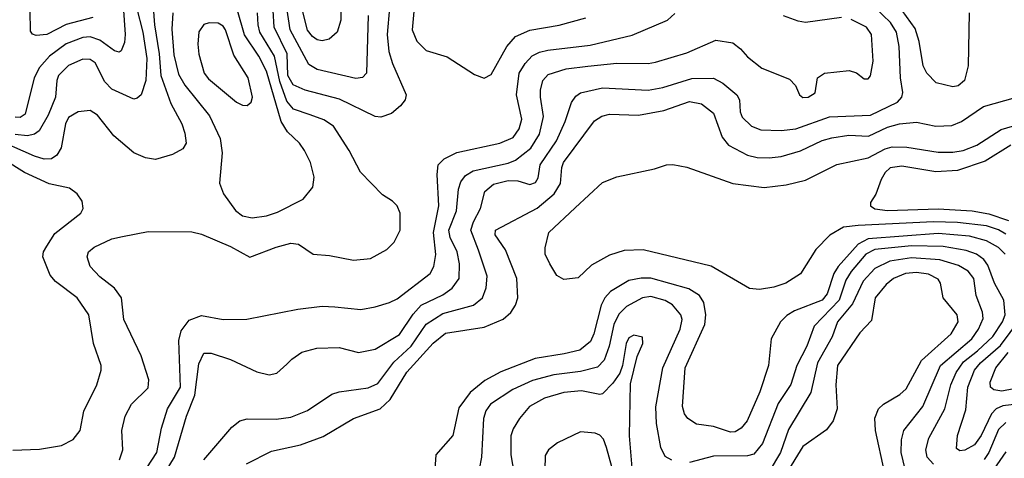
# Model space of a CAD drawing. Extents: x 997028 to 1115134, y 536408 to 618974.
# Tile 146 of 256: x 1043603 to 1047679, y 544500 to 546316. Entities that reach past the tile are written whole.
import ezdxf

# ---------------------------------------------------------------- set-up
doc = ezdxf.new("R2010")
doc.units = 0

msp = doc.modelspace()

# ---------------------------------------------------------------- linework, layer by layer
at = {"layer": '0CON10XD'}
for points in [[(1044150.8, 546425), (1044160.6, 546295), (1044180.9, 546175), (1044187.2, 546085), (1044228.9, 545968.9), (1044274.5, 545885), (1044286.1, 545846.1), (1044291.5, 545805), (1044278.3, 545781.7), (1044235, 545757.8), (1044165, 545736.9), (1044124.5, 545744.5), (1044076.2, 545765), (1043992.5, 545835), (1043925, 545921.4), (1043895, 545940.6), (1043845, 545934.5), (1043805, 545911.1), (1043792.7, 545885), (1043774.7, 545785.3), (1043756.7, 545755), (1043735, 545740), (1043705, 545738.8), (1043665, 545751.1), (1043488.2, 545828.2)], [(1044028.3, 546415), (1044040.3, 546255), (1044037.5, 546222.5), (1044022.9, 546187.1), (1044015, 546182), (1043995, 546186.9), (1043935, 546231.4), (1043895, 546244.8), (1043865, 546242.6), (1043795, 546217), (1043726.5, 546165), (1043685, 546118.9), (1043662.4, 546075), (1043625.4, 545925), (1043605, 545911.8), (1043585, 545912.2)], [(1044933.4, 546416.6), (1044931.8, 546315), (1044917.1, 546265), (1044884, 546236), (1044855, 546229.2), (1044835, 546233.3), (1044815, 546246.2), (1044795, 546273.6), (1044770.6, 546365)], [(1044087.1, 546367.1), (1044112.2, 546265), (1044129.5, 546155), (1044125.7, 546064.3), (1044105.3, 546005), (1044089.2, 545990.8), (1044075, 545987.8), (1043985, 546029), (1043955, 546058.6), (1043915, 546137.5), (1043895, 546151.4), (1043865, 546153.4), (1043805, 546126.9), (1043763.2, 546085), (1043756.3, 546065), (1043751.7, 545995), (1043720.4, 545920.4), (1043684.2, 545855.8), (1043665, 545842.5), (1043634.8, 545835.2), (1043585, 545841.5)], [(1044365, 544494.4), (1044481.1, 544628.9), (1044513.9, 544656.1), (1044545, 544663.6), (1044665, 544662.9), (1044725, 544670.6), (1044795, 544698), (1044895, 544766.2), (1044925, 544776.2), (1045045, 544792.1), (1045085, 544809.4), (1045151.1, 544898.9), (1045223, 544965), (1045285, 545055.2), (1045355, 545099.8), (1045481.5, 545135), (1045518.7, 545165), (1045534.2, 545205.8), (1045537.9, 545255), (1045502.5, 545362.5), (1045471.1, 545445), (1045481.2, 545478.8), (1045510.4, 545535), (1045528.5, 545605), (1045564.4, 545635), (1045625, 545650.4), (1045665, 545649.2), (1045715, 545633.8), (1045738.4, 545641.6), (1045748.5, 545661.5), (1045757.1, 545715), (1045824.8, 545815), (1045860.8, 545895), (1045886.6, 545973.4), (1045905, 545999.1), (1045925, 546013.2), (1046015, 546034.1), (1046205, 546024.3), (1046265, 546036.2), (1046385, 546072.5), (1046474.2, 546074.2), (1046514, 546054), (1046570.9, 546005), (1046581.8, 545985), (1046584.6, 545935), (1046593.1, 545913.1), (1046631.9, 545875), (1046670.4, 545860.4), (1046755, 545857.6), (1046815, 545864.7), (1046955, 545913.9), (1047125, 545920.4), (1047236.1, 545975), (1047254.1, 545995), (1047257.9, 546015), (1047248.5, 546075), (1047242.9, 546205), (1047231.7, 546265), (1047208, 546305), (1047143.7, 546365)], [(1045133.4, 546365), (1045124, 546255), (1045131, 546185), (1045146.5, 546135), (1045202.5, 546005), (1045198.5, 545985), (1045179.9, 545960.1), (1045141.5, 545928.5), (1045097.2, 545912.8), (1045075, 545915.5), (1044926.6, 545986.6), (1044785, 546024.3), (1044735, 546046.7), (1044713.3, 546085), (1044710.1, 546175), (1044657, 546285), (1044652, 546355)], [(1045046, 546334), (1045038.9, 546095), (1045022.4, 546077.6), (1044995, 546073.3), (1044835, 546110.6), (1044800.3, 546130.3), (1044722.2, 546275), (1044709.5, 546365)], [(1045235.9, 546365), (1045227.9, 546275), (1045246.9, 546226.9), (1045285, 546189.4), (1045373, 546163), (1045485, 546089.2), (1045525, 546074.4)], [(1043905.2, 546324.8), (1043795, 546295.8), (1043715, 546255.2), (1043670.8, 546250.8), (1043656.2, 546256.2), (1043648.5, 546268.5), (1043646.2, 546355)], [(1044016.6, 544493.4), (1044029.5, 544535), (1044025.5, 544615), (1044039.5, 544675), (1044065.9, 544724.1), (1044135, 544792), (1044138.1, 544825), (1044106.5, 544925), (1044033.5, 545075), (1044024.4, 545165), (1043995, 545204.4), (1043935, 545251.9), (1043895, 545294.3), (1043882.5, 545335), (1043887.8, 545355), (1043911.4, 545375), (1043985, 545409.2), (1044029.1, 545419.1), (1044135, 545439.4), (1044315, 545438.1), (1044355, 545427.8), (1044475, 545377.9), (1044555, 545332.5), (1044665, 545374.6), (1044725, 545390.4), (1044757.2, 545387.2), (1044817.5, 545345), (1044885, 545340), (1044985, 545320.6), (1045055, 545328), (1045122.5, 545365), (1045153.3, 545395), (1045178, 545445), (1045178, 545515), (1045166, 545545), (1045146.7, 545565), (1045105, 545591.2), (1045014.4, 545685), (1044967.3, 545775), (1044901.5, 545875), (1044862, 545902), (1044805, 545921.9), (1044736.2, 545946.2), (1044709.5, 545979.5), (1044679.9, 546059.9), (1044658.4, 546165), (1044597.6, 546265), (1044589.5, 546295), (1044588, 546345)], [(1044129.8, 544460.2), (1044171, 544525), (1044190.2, 544625), (1044214.8, 544705), (1044268.8, 544795), (1044262.1, 544987.9), (1044271.9, 545028.1), (1044305, 545071.9), (1044355, 545091.1), (1044445, 545075.4), (1044543.8, 545076.2), (1044755, 545117.3), (1044855, 545130.5), (1044908, 545128), (1045015, 545116.8), (1045075, 545126.8), (1045134, 545145), (1045165, 545160.8), (1045301.6, 545265), (1045317.7, 545295), (1045325.9, 545344.1), (1045316.5, 545435), (1045337.8, 545545), (1045330.9, 545675), (1045335.6, 545715), (1045359.7, 545740.3), (1045412.9, 545767.1), (1045590, 545805), (1045645, 545828.9), (1045671.1, 545865), (1045682, 545905), (1045659, 546005), (1045671.1, 546095), (1045695, 546135.4), (1045723.9, 546166.1), (1045755, 546182.3), (1045789.7, 546189.7), (1045965, 546210.4), (1046138.3, 546251.7), (1046285, 546314.5), (1046315, 546341.4)], [(1044237.3, 546345), (1044233.2, 546276.8), (1044241.3, 546171.3), (1044260.5, 546090.5), (1044286.2, 546045), (1044388.6, 545918.6), (1044433.4, 545825), (1044441.5, 545765), (1044429.7, 545639.7), (1044446.9, 545595), (1044496.4, 545526.4), (1044524.7, 545504.7), (1044565, 545495.4)], [(1044565, 545495.4), (1044625, 545504.6), (1044670.7, 545519.3), (1044776.2, 545573.8), (1044816.4, 545623.6), (1044822.2, 545665), (1044806.5, 545725), (1044782.5, 545775), (1044761.8, 545805), (1044711.6, 545851.6), (1044685.4, 545895.4), (1044625, 546102.9), (1044592.7, 546165), (1044534.2, 546254.2), (1044505, 546353.8)], [(1045525, 546074.4), (1045555, 546089.2), (1045619.2, 546205), (1045655, 546247.1), (1045715, 546273.2), (1045836.7, 546293.3), (1045946.4, 546323.6)], [(1047005, 546325.4), (1046855, 546305.4), (1046825, 546310), (1046765, 546332.9)], [(1047098.3, 546071.7), (1047115, 546071.2), (1047125, 546083.3), (1047135.4, 546144.6), (1047128.5, 546255), (1047108.1, 546285), (1047045, 546316.8)], [(1047533.1, 546345), (1047529.5, 546125), (1047514, 546065), (1047487.9, 546042.1), (1047465, 546038.6), (1047396, 546055), (1047357.8, 546095), (1047343.2, 546125), (1047326.2, 546226.2), (1047309.3, 546279.3), (1047255.2, 546355)], [(1044545, 545960.8), (1044560.6, 545975), (1044566.2, 545995), (1044548.7, 546075), (1044489.8, 546169.8), (1044454.7, 546275), (1044445, 546289.6), (1044425, 546301.3), (1044387.3, 546302.7), (1044365, 546296.5), (1044344.1, 546265.9), (1044340.4, 546215), (1044345, 546173.3), (1044367.3, 546095), (1044385, 546072.1), (1044500, 545975), (1044525, 545961.9), (1044545, 545960.8)], [(1044128, 544315), (1044243.5, 544505), (1044292.9, 544675), (1044327.7, 544762.3), (1044345, 544892), (1044365, 544935.6), (1044395, 544935.6), (1044475, 544908.9), (1044585, 544858.6), (1044635, 544845.8), (1044666.9, 544853.1), (1044709.5, 544890.5), (1044728.9, 544911.1), (1044770.9, 544939.1), (1044833.1, 544956.9), (1044925, 544958.8), (1045005, 544938.1), (1045075, 544951.9), (1045175, 545013.2), (1045232.2, 545097.8), (1045265.4, 545134.6), (1045355, 545177.8), (1045393.6, 545205), (1045421.5, 545245), (1045423.5, 545305), (1045414.2, 545355), (1045384.4, 545415), (1045379, 545445), (1045410.7, 545525), (1045419.1, 545615), (1045428.4, 545645), (1045448.9, 545671.1), (1045479.5, 545690.5), (1045625, 545722.9), (1045655.4, 545735), (1045718.3, 545785), (1045755, 545842.5), (1045771.1, 545915), (1045758.1, 545995), (1045759.1, 546025), (1045767.9, 546065), (1045790.7, 546089.3), (1045865, 546112.2), (1045954.3, 546124.3), (1046075, 546137), (1046204.7, 546135.3), (1046235, 546140), (1046365, 546178.5), (1046485, 546230.9), (1046555, 546220.8), (1046586.3, 546196.3), (1046615, 546161.9), (1046675, 546115.6), (1046789.8, 546069.8), (1046813.8, 546043.8), (1046831.1, 546005), (1046845, 545993.5), (1046866.2, 545995), (1046895, 546013.8), (1046906, 546075), (1046934.5, 546095.5), (1047035.7, 546105.7), (1047067, 546097), (1047098.3, 546071.7)], [(1044542.3, 544477.7), (1044645, 544529.6), (1044765, 544556.1), (1044859.2, 544590.8), (1044984.8, 544665.2), (1045095, 544705.3), (1045136.1, 544743.9), (1045205, 544856.9), (1045315, 544976.6), (1045365, 545017.9), (1045526.2, 545043.8), (1045604.1, 545075.9), (1045636.4, 545103.6), (1045655.2, 545134.8), (1045664.7, 545165), (1045660.6, 545245), (1045613.6, 545363.6), (1045571.2, 545425), (1045572.7, 545445), (1045745, 545535.8), (1045815.8, 545595), (1045842.2, 545637.8), (1045846.9, 545705), (1045853.7, 545725), (1045982.6, 545897.4), (1046013, 545917), (1046045, 545924.7), (1046165, 545920.8), (1046269.4, 545940.6), (1046375, 545977.6), (1046425, 545968.5), (1046475, 545930), (1046510.6, 545830.6), (1046536.9, 545796.9), (1046615.7, 545755.7), (1046655, 545745.3), (1046705, 545744.2), (1046755, 545750.2), (1046835, 545772.9), (1046925, 545816.2), (1046965, 545827.8), (1047035, 545838.1), (1047116.1, 545833.9), (1047195, 545871.7), (1047245, 545885.8), (1047315, 545892.7), (1047395.4, 545875.4), (1047462, 545878), (1047502, 545895), (1047592.4, 545957.6), (1047725, 545993.8)], [(1047685, 545428.8), (1047655, 545446.6), (1047605, 545463), (1047485, 545477), (1047385, 545478.9), (1047073.9, 545463.9), (1047012.3, 545457.7), (1046956.2, 545423.8), (1046898.6, 545365), (1046835.3, 545264.7), (1046774.2, 545225), (1046725, 545208.8), (1046665, 545199.5), (1046623.8, 545203.8), (1046465.3, 545295.3), (1046183.7, 545363.7), (1046105, 545360.5), (1046045, 545341.5), (1045969.5, 545300.5), (1045915, 545247.5), (1045855, 545240.8), (1045826.8, 545256.8), (1045797.1, 545305), (1045778.6, 545345), (1045777.9, 545372.1), (1045792.9, 545435), (1045902.6, 545537.4), (1046015, 545642.9), (1046075, 545665.6), (1046231.2, 545698.8), (1046280, 545715), (1046306.8, 545716.8), (1046365, 545705.6), (1046555, 545638.2), (1046685, 545621.5), (1046775, 545632.5), (1046855, 545651.5), (1046985, 545717.1), (1047115, 545744.2), (1047185, 545781.3), (1047215, 545790.2), (1047275, 545788.7), (1047405, 545767.8), (1047465, 545767.4), (1047508.1, 545775), (1047565, 545797), (1047665, 545861.3), (1047806.5, 545903.5)], [(1047705, 545796.2), (1047598.9, 545731.1), (1047485, 545691.7), (1047395, 545686.7), (1047255, 545709.2), (1047206.7, 545703.3), (1047186, 545684), (1047168.4, 545655), (1047146.2, 545593.8), (1047125, 545558.8), (1047124.4, 545545), (1047143, 545533), (1047195, 545525.8), (1047405, 545533.3), (1047545, 545524.5), (1047615, 545512.3), (1047695.5, 545485.5)], [(1043575, 544534.2), (1043685, 544538.6), (1043776.2, 544553.8), (1043825, 544578.2), (1043853.8, 544615), (1043869.1, 544695), (1043922.2, 544805), (1043940.6, 544865), (1043940.6, 544885), (1043908.8, 544975), (1043888.7, 545095), (1043841.2, 545165), (1043751.7, 545231.7), (1043729.1, 545259.1), (1043699.2, 545335), (1043702, 545355), (1043715, 545378.8), (1043748.6, 545431.4), (1043855.6, 545515), (1043865.6, 545535), (1043861.4, 545565), (1043840.8, 545595), (1043809.1, 545619.1), (1043725, 545637.1), (1043623.3, 545683.3), (1043542, 545735)], [(1047681.7, 545345), (1047655, 545373.4), (1047605, 545400.7), (1047535, 545420.4), (1047405, 545431), (1047115, 545409.6), (1047073.5, 545386.5), (1046990.2, 545295), (1046973.5, 545265), (1046945, 545181.2), (1046925.2, 545155), (1046809.7, 545110.3), (1046778, 545092), (1046751.5, 545065), (1046714, 544995), (1046702.8, 544885), (1046667.1, 544775), (1046613.9, 544655), (1046590, 544625), (1046565, 544610), (1046545, 544608.7), (1046475, 544632.7), (1046405, 544642.2), (1046368.9, 544665), (1046354.6, 544685), (1046346, 544715), (1046358.1, 544875), (1046438.8, 545055), (1046443.2, 545095), (1046435.3, 545145), (1046416.9, 545175), (1046372.5, 545202.5), (1046215.9, 545245.9), (1046175, 545246.7), (1046125, 545236.3), (1046048.9, 545191.1), (1046024.8, 545165.2), (1046009.4, 545135), (1045980, 545015), (1045966, 544984), (1045921.8, 544948.2), (1045857.1, 544932.9), (1045736.5, 544913.5), (1045595, 544858.1), (1045527.8, 544822.2), (1045467.4, 544772.6), (1045421.2, 544708.8), (1045395.3, 544594.7), (1045325.6, 544515), (1045321.1, 544455)], [(1047385, 544475.9), (1047359.7, 544505), (1047354.2, 544535), (1047366.4, 544583.6), (1047433, 544705), (1047457, 544805), (1047478.7, 544855), (1047510.2, 544899.8), (1047567.8, 544945), (1047630.9, 545005), (1047671.2, 545065), (1047682.1, 545095), (1047677, 545155), (1047637.7, 545225), (1047610.5, 545300.5), (1047593.5, 545323.5), (1047563.1, 545345), (1047521.1, 545361.1), (1047425, 545377.5), (1047295, 545380.3), (1047142.2, 545365), (1047105.2, 545345), (1047045, 545273.9), (1047022.7, 545237.3), (1046994.9, 545155), (1046891.9, 545048.1), (1046861, 544965), (1046820.3, 544885), (1046794.3, 544805.7), (1046742.1, 544727.9), (1046677.8, 544562.2), (1046642.4, 544517.6), (1046615, 544510.4), (1046475, 544508.9), (1046375, 544482.8)], [(1047285, 544386.2), (1047251.1, 544525), (1047252.9, 544577.1), (1047262.9, 544615), (1047341.1, 544715), (1047414, 544885), (1047543.9, 544995), (1047571.9, 545035), (1047590.7, 545079.3), (1047588.3, 545105), (1047562.4, 545175), (1047552.4, 545245), (1047529.2, 545275), (1047489, 545299), (1047411.4, 545321.4), (1047295, 545330.4), (1047205, 545316.8), (1047143.2, 545286.8), (1047095, 545233.3), (1047050.6, 545139.4), (1046987.7, 545065), (1046966.1, 545003.9), (1046904.8, 544895), (1046877.5, 544772.5), (1046785, 544619.5), (1046752, 544525), (1046704.6, 544445.4)], [(1047183, 544445), (1047145.2, 544615.2), (1047143.3, 544666.7), (1047158.2, 544705), (1047178.9, 544725), (1047246.5, 544765), (1047272.5, 544787.5), (1047335.8, 544905), (1047458.7, 545015), (1047487.5, 545065), (1047483.4, 545095), (1047425.4, 545165), (1047414.6, 545225), (1047405, 545242.2), (1047365, 545262.3), (1047315, 545270), (1047270, 545265), (1047220.4, 545245), (1047189.6, 545220.4), (1047144.2, 545165), (1047128.9, 545071.1), (1047080, 545020), (1046988.3, 544885), (1046981.6, 544805), (1046986.7, 544705), (1046970, 544655), (1046941.9, 544618.1), (1046845, 544549.6), (1046773.8, 544435)], [(1046302.6, 544492.6), (1046275, 544508.1), (1046256.2, 544545), (1046239.5, 544645), (1046236.6, 544713.4), (1046265.2, 544875), (1046337.1, 545035), (1046345.8, 545075), (1046339.7, 545095), (1046305.2, 545135.2), (1046275, 545153.7), (1046215, 545170.4), (1046180.5, 545165), (1046115, 545128.6), (1046082.4, 545097.6), (1046061.9, 545055), (1046042.5, 544965), (1046022.9, 544907.1), (1045995, 544877.4), (1045925, 544859.4), (1045814, 544846), (1045725, 544822.6), (1045644.5, 544785), (1045551.6, 544725), (1045532.6, 544697.4), (1045523.3, 544665), (1045514.7, 544505.3), (1045504.5, 544455)], [(1047765, 544728), (1047672, 544718), (1047645.1, 544704.9), (1047625.4, 544684.6), (1047582.4, 544595), (1047555, 544555.5), (1047514.5, 544534.5), (1047495, 544531.5), (1047481.1, 544541.1), (1047484.6, 544595), (1047519.6, 544700.4), (1047528.1, 544795), (1047555.4, 544864.6), (1047579.4, 544895), (1047663.2, 544966.8), (1047743.3, 545075)], [(1046144.3, 544394.3), (1046127, 544593), (1046131.9, 544808.1), (1046158.3, 544921.7), (1046182, 544975), (1046181.2, 545001.2), (1046145, 545010), (1046125, 544998.6), (1046113.4, 544975), (1046098.5, 544885), (1046086.6, 544853.4), (1046058.7, 544811.3), (1046015, 544766.7), (1046005, 544764), (1045929, 544779), (1045855, 544772.5), (1045775, 544749.5), (1045713.5, 544715), (1045672.2, 544665), (1045645, 544622), (1045636.2, 544593.8), (1045635.3, 544515), (1045649.7, 544435)], [(1047775, 544799.2), (1047668.5, 544778.5), (1047635, 544784.2), (1047621.8, 544795), (1047620.3, 544815), (1047643, 544875), (1047695, 544938.3)], [(1047685, 544649), (1047655, 544620), (1047614.9, 544525), (1047595, 544495.6)], [(1046053.7, 544465), (1046032.6, 544545), (1046019.2, 544579.2), (1046005, 544596.2), (1045985, 544604.6), (1045925, 544610.5), (1045828.9, 544565), (1045792.1, 544535), (1045778.5, 544511.5), (1045773.8, 544336.2)], [(1047685, 544527.3), (1047622.3, 544437.7)]]:
    msp.add_lwpolyline(points, dxfattribs=at)

doc.saveas('drawing.dxf')
